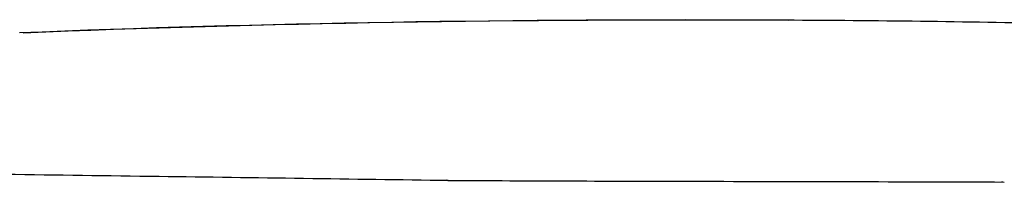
# Model space of a CAD drawing. Extents: x 1372 to 3774, y 1584 to 3487.
# Tile 5 of 28: x 2062 to 2230, y 1589 to 1617. Entities that reach past the tile are written whole.
import ezdxf

# ---------------------------------------------------------------- set-up
doc = ezdxf.new("R2010")
doc.units = 0
doc.layers.add('MAKE2D$VISIBLE$CURVAS', color=7, linetype='CONTINUOUS')

msp = doc.modelspace()

# ---------------------------------------------------------------- linework, layer by layer
at = {"layer": 'MAKE2D$VISIBLE$CURVAS', "color": 250}
msp.add_line((2230.21, 1588.66), (2230.2, 1588.66), dxfattribs=at)
for points in [[(2061.81, 1614.34), (2065.67, 1614.5), (2069.55, 1614.65), (2073.44, 1614.79), (2077.34, 1614.93), (2081.27, 1615.06), (2085.21, 1615.19), (2089.16, 1615.31), (2093.13, 1615.43), (2097.12, 1615.54), (2101.12, 1615.64), (2105.14, 1615.74), (2109.17, 1615.84), (2113.22, 1615.93), (2117.28, 1616.01), (2121.36, 1616.08), (2125.45, 1616.15), (2129.56, 1616.22), (2133.68, 1616.28), (2137.82, 1616.33), (2141.97, 1616.38), (2146.13, 1616.42), (2150.31, 1616.46), (2154.5, 1616.49), (2158.71, 1616.52), (2162.93, 1616.54), (2167.16, 1616.55), (2171.41, 1616.56), (2175.67, 1616.57), (2179.94, 1616.56), (2184.23, 1616.56), (2188.53, 1616.54), (2192.84, 1616.52)], [(2193.24, 1616.44), (2188.9, 1616.46), (2184.57, 1616.47), (2180.26, 1616.48), (2175.97, 1616.48), (2171.69, 1616.48), (2167.43, 1616.47), (2163.19, 1616.46), (2158.96, 1616.43), (2154.75, 1616.41), (2150.56, 1616.38), (2146.38, 1616.34), (2142.22, 1616.3), (2138.07, 1616.25), (2133.94, 1616.19), (2129.83, 1616.13), (2125.73, 1616.07), (2121.65, 1616), (2117.59, 1615.92), (2113.54, 1615.84), (2109.51, 1615.75), (2105.5, 1615.66), (2101.5, 1615.56), (2097.52, 1615.46), (2093.55, 1615.35), (2089.61, 1615.23), (2085.67, 1615.11), (2081.76, 1614.98), (2077.86, 1614.85), (2073.98, 1614.71), (2070.11, 1614.57), (2066.26, 1614.42), (2062.43, 1614.26)]]:
    msp.add_lwpolyline(points, dxfattribs=at)
at = {"layer": 'MAKE2D$VISIBLE$CURVAS', "color": 250, "extrusion": (0, 0, -1)}
for centre, radius, start, end in [((-2176.65, -1528.19), 3144.75, 90.29484, 91.13462), ((-2289.13, 17212.15), 15623.83, 270.746215, 270.938633), ((-2135.12, 1589.91), 0.966, 270.8738, 293.8176), ((-2196.94, 12378.87), 10790.1, 270.104406, 270.32832), ((-2230.21, 1589.87), 1.21, 270.3658, 291.0574)]:
    msp.add_arc(centre, radius, start, end, dxfattribs=at)
at = {"layer": 'MAKE2D$VISIBLE$CURVAS', "color": 250}
for centre, radius, start, end in [((1656.77, -30383.76), 31976.29, 89.142881, 89.231489), ((2125.69, -30674.64), 32263.47, 89.814416, 89.908394)]:
    msp.add_arc(centre, radius, start, end, dxfattribs=at)

doc.saveas('drawing.dxf')
